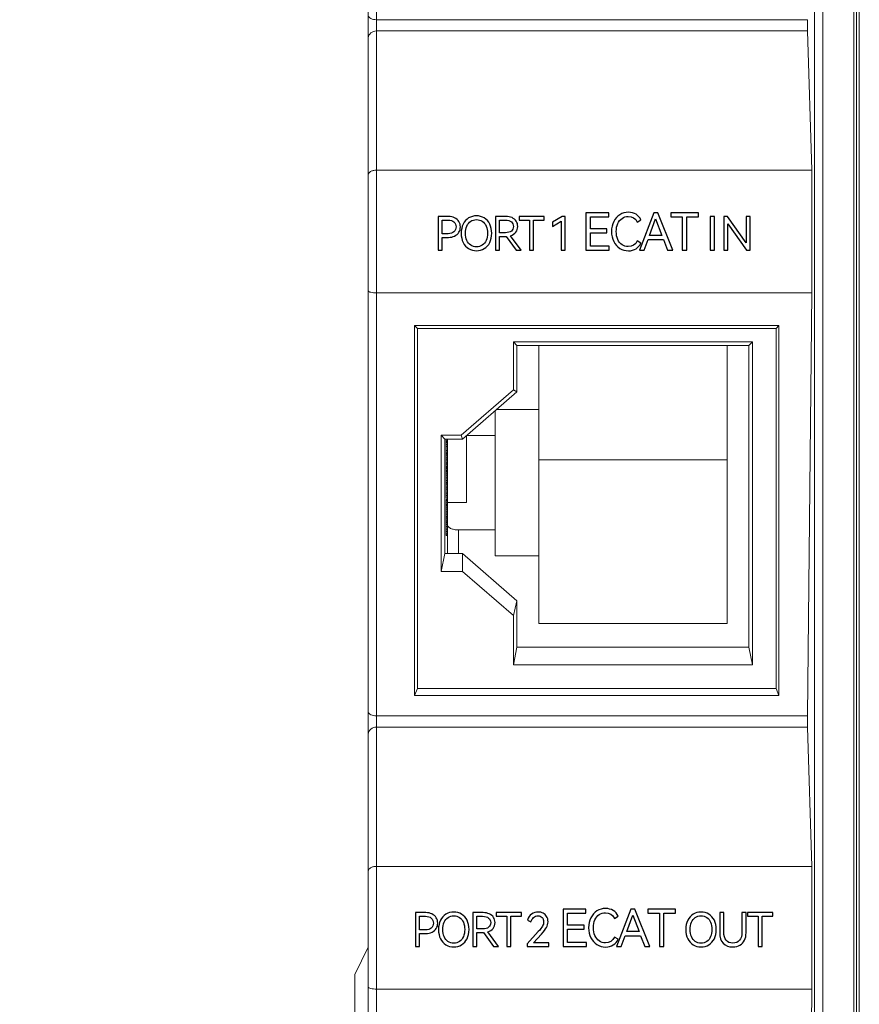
# Model space of a CAD drawing. Header units: millimetres. Extents: x 0 to 427, y 0 to 299.
# Tile 7 of 16: x 108 to 139, y 167 to 203. Entities that reach past the tile are written whole.
import ezdxf

# ---------------------------------------------------------------- set-up
doc = ezdxf.new("R2010")
doc.units = ezdxf.units.MM
doc.header["$LTSCALE"] = 23.1
doc.header["$MEASUREMENT"] = 0
doc.header["$PDSIZE"] = -5
doc.layers.get('0').update_dxf_attribs({"lineweight": 18})
doc.layers.add('layer 1', color=7, linetype='Continuous')
doc.styles.add('文字样式①', font='txt')
doc.dimstyles.new('标准样式（宋体）', dxfattribs={"dimtxt": 5, "dimasz": 3, "dimexe": 1.25, "dimexo": 0.625, "dimtad": 1, "dimtoh": 1, "dimdsep": 46, "dimtxsty": '文字样式①', "dimcen": 0, "dimdle": 6, "dimadec": 0, "dimazin": 0, "dimtfac": 1, "dimtofl": 0, "dimtmove": 0, "dimatfit": 3, "dimfxl": 1, "dimtolj": 1, "dimarcsym": 0})

# ---------------------------------------------------------------- blocks, each defined once
blk = doc.blocks.new('*D24')
at = {"color": 0, "lineweight": -2}
for p, q in [((120.241, 250.196), (101.251, 250.196)), ((102.501, 153.196), (102.501, 247.196)), ((120.241, 150.196), (101.251, 150.196))]:
    blk.add_line(p, q, dxfattribs=at)
at = {"color": 0}
for points in [[(103.001, 247.196), (102.001, 247.196), (102.501, 250.196)], [(102.001, 153.196), (103.001, 153.196), (102.501, 150.196)]]:
    blk.add_solid(points, dxfattribs=at)
at = {"layer": 'Defpoints', "color": 0}
for p in [(102.501, 250.196), (120.866, 250.196), (120.866, 150.196)]:
    blk.add_point(p, dxfattribs=at)
at = {"color": 0, "insert": (99.301, 202.034), "char_height": 5, "attachment_point": 5, "rotation": 90, "style": '文字样式①'}
blk.add_mtext('\\A1;100', dxfattribs=at)

msp = doc.modelspace()

# ---------------------------------------------------------------- linework, layer by layer
at = {"color": 7, "linetype": 'Continuous'}
for p, q in [((137.227, 250.196), (137.227, 150.196)), ((138.466, 150.196), (138.466, 250.196)), ((138.566, 250.196), (138.566, 150.196)), ((136.928, 150.496), (136.928, 249.896)), ((138.361, 249.896), (138.361, 150.496)), ((120.566, 150.496), (120.566, 233.646)), ((120.866, 223.116), (120.866, 150.196)), ((120.866, 202.593), (136.665, 202.593)), ((136.667, 202.183), (120.866, 202.183)), ((136.821, 197.079), (136.667, 202.183)), ((136.821, 197.079), (120.866, 197.079)), ((136.821, 197.079), (136.821, 192.579)), ((136.821, 192.579), (120.866, 192.579)), ((136.665, 177.076), (136.821, 192.579)), ((122.264, 177.829), (122.264, 191.383)), ((122.264, 191.383), (122.366, 191.269)), ((122.264, 191.383), (135.618, 191.383)), ((122.366, 191.269), (122.366, 178.079)), ((135.516, 191.269), (122.366, 191.269)), ((135.516, 191.269), (135.618, 191.383)), ((135.516, 178.079), (135.516, 191.269)), ((135.618, 191.383), (135.618, 177.829)), ((125.884, 190.792), (126.016, 190.653)), ((125.884, 189.023), (125.884, 190.792)), ((125.884, 190.792), (134.648, 190.792)), ((126.016, 190.653), (126.016, 188.956)), ((126.016, 190.653), (134.516, 190.653)), ((126.816, 180.463), (126.816, 190.653)), ((133.716, 190.653), (133.716, 180.463)), ((134.516, 190.653), (134.648, 190.792)), ((134.516, 179.595), (134.516, 190.653)), ((134.648, 190.792), (134.648, 178.945)), ((125.884, 189.023), (123.967, 187.362)), ((126.016, 188.956), (124.016, 187.224)), ((126.016, 188.956), (125.884, 189.023)), ((125.216, 182.94), (125.216, 188.263)), ((125.269, 188.309), (126.816, 188.309)), ((123.234, 187.362), (123.366, 187.224)), ((123.234, 182.374), (123.234, 187.362)), ((123.967, 187.362), (123.234, 187.362)), ((124.016, 187.224), (123.967, 187.362)), ((124.166, 184.893), (124.166, 187.354)), ((125.216, 187.357), (124.169, 187.357)), ((123.366, 187.224), (123.366, 183.025)), ((124.016, 187.224), (123.366, 187.224)), ((123.416, 187.224), (123.416, 185.053)), ((123.416, 187.158), (123.466, 187.158)), ((123.416, 187.117), (123.466, 187.117)), ((123.416, 187.094), (123.466, 187.094)), ((123.416, 187.018), (123.466, 187.018)), ((123.416, 186.949), (123.466, 186.949)), ((123.466, 183.025), (123.466, 187.224)), ((123.416, 186.803), (123.466, 186.803)), ((123.416, 186.717), (123.466, 186.717)), ((123.416, 186.68), (123.466, 186.68)), ((123.416, 186.632), (123.466, 186.632)), ((123.416, 186.54), (123.466, 186.54)), ((123.416, 186.465), (123.466, 186.465)), ((123.416, 186.356), (123.466, 186.356)), ((123.416, 186.298), (123.466, 186.298)), ((123.416, 186.22), (123.466, 186.22)), ((133.716, 186.463), (126.816, 186.463)), ((123.416, 186.179), (123.466, 186.179)), ((123.416, 186.156), (123.466, 186.156)), ((123.416, 186.128), (123.466, 186.128)), ((123.416, 186.071), (123.466, 186.071)), ((123.416, 186.031), (123.466, 186.031)), ((123.416, 185.968), (123.466, 185.968)), ((123.416, 185.899), (123.466, 185.899)), ((123.416, 185.801), (123.466, 185.801)), ((123.416, 185.706), (123.466, 185.706)), ((123.416, 185.628), (123.466, 185.628)), ((123.416, 185.582), (123.466, 185.582)), ((123.416, 185.564), (123.466, 185.564)), ((123.416, 185.459), (123.466, 185.459)), ((123.416, 185.391), (123.466, 185.391)), ((123.416, 185.244), (123.466, 185.244)), ((123.416, 185.158), (123.466, 185.158)), ((123.416, 185.053), (123.466, 185.053)), ((123.416, 185.007), (123.416, 183.687)), ((123.416, 185.007), (123.466, 185.007)), ((123.416, 185.002), (123.466, 185.002)), ((123.416, 184.991), (123.466, 184.991)), ((123.416, 184.963), (123.466, 184.963)), ((123.416, 184.887), (123.466, 184.887)), ((123.416, 184.83), (123.466, 184.83)), ((123.416, 184.79), (123.466, 184.79)), ((124.166, 184.893), (123.466, 184.893)), ((123.416, 184.727), (123.466, 184.727)), ((123.416, 184.658), (123.466, 184.658)), ((123.416, 184.56), (123.466, 184.56)), ((123.416, 184.465), (123.466, 184.465)), ((123.416, 184.387), (123.466, 184.387)), ((123.416, 184.34), (123.466, 184.34)), ((123.416, 184.322), (123.466, 184.322)), ((123.416, 184.251), (123.466, 184.251)), ((123.416, 184.194), (123.466, 184.194)), ((123.416, 184.154), (123.466, 184.154)), ((123.416, 184.092), (123.466, 184.092)), ((123.416, 184.023), (123.466, 184.023)), ((123.416, 183.925), (123.466, 183.925)), ((123.416, 183.83), (123.466, 183.83)), ((123.416, 183.752), (123.466, 183.752)), ((123.416, 183.705), (123.466, 183.705)), ((123.416, 183.687), (123.466, 183.687)), ((123.866, 183.893), (123.866, 183.025)), ((123.866, 183.893), (125.216, 183.893)), ((123.366, 183.025), (123.234, 182.374)), ((124.016, 183.025), (123.366, 183.025)), ((126.016, 181.293), (124.016, 183.025)), ((124.016, 182.374), (124.016, 183.025)), ((126.816, 182.94), (125.216, 182.94)), ((124.016, 182.374), (123.234, 182.374)), ((124.016, 182.374), (125.884, 180.756)), ((125.884, 180.756), (126.016, 181.293)), ((126.016, 181.293), (126.016, 179.595)), ((125.884, 178.945), (125.884, 180.756)), ((133.716, 180.463), (126.816, 180.463)), ((126.016, 179.595), (125.884, 178.945)), ((134.516, 179.595), (126.016, 179.595)), ((134.516, 179.595), (134.648, 178.945)), ((134.648, 178.945), (125.884, 178.945)), ((122.366, 178.079), (122.264, 177.829)), ((135.516, 178.079), (122.366, 178.079)), ((135.516, 178.079), (135.618, 177.829)), ((135.618, 177.829), (122.264, 177.829)), ((120.866, 177.076), (136.665, 177.076)), ((136.667, 176.666), (120.866, 176.666)), ((136.821, 171.562), (136.667, 176.666)), ((136.821, 171.562), (120.866, 171.562)), ((136.821, 171.562), (136.821, 167.062)), ((120.066, 167.596), (120.566, 168.596)), ((120.066, 167.596), (120.066, 157.796)), ((136.821, 167.062), (120.866, 167.062)), ((136.666, 151.696), (136.821, 167.062))]:
    msp.add_line(p, q, dxfattribs=at)
for centre in [(136.669, 202.443), (136.669, 176.926)]:
    msp.add_ellipse(centre, major_axis=(0, 0.3), ratio=0.017455, start_param=1.047198, end_param=2.617994, dxfattribs=at)
for points, knots in [([(120.566, 202.743), (120.566, 202.697), (120.644, 202.632), (120.754, 202.601), (120.828, 202.593), (120.866, 202.593)], [0, 0, 0, 0, 0.387198, 0.675669, 1, 1, 1, 1]), ([(120.866, 202.183), (120.791, 202.183), (120.641, 202.137), (120.566, 201.991), (120.566, 201.924)], [0, 0, 0, 0, 0.525319, 1, 1, 1, 1]), ([(120.866, 197.079), (120.825, 197.079), (120.748, 197.069), (120.633, 197.028), (120.566, 196.953), (120.566, 196.906)], [0, 0, 0, 0, 0.332144, 0.615543, 1, 1, 1, 1]), ([(120.566, 192.659), (120.566, 192.647), (120.597, 192.618), (120.697, 192.588), (120.794, 192.579), (120.866, 192.579)], [0, 0, 0, 0, 0.116633, 0.330946, 1, 1, 1, 1]), ([(123.866, 183.893), (123.815, 183.893), (123.718, 183.902), (123.605, 183.936), (123.535, 183.978), (123.496, 184.013), (123.472, 184.051), (123.466, 184.079), (123.466, 184.093)], [0, 0, 0, 0, 0.318404, 0.601553, 0.722112, 0.826855, 0.917716, 1, 1, 1, 1]), ([(120.566, 177.226), (120.566, 177.18), (120.644, 177.115), (120.754, 177.084), (120.828, 177.076), (120.866, 177.076)], [0, 0, 0, 0, 0.387198, 0.675669, 1, 1, 1, 1]), ([(120.866, 176.666), (120.791, 176.666), (120.641, 176.62), (120.566, 176.474), (120.566, 176.406)], [0, 0, 0, 0, 0.525319, 1, 1, 1, 1]), ([(120.566, 171.389), (120.566, 171.436), (120.633, 171.511), (120.748, 171.552), (120.825, 171.562), (120.866, 171.562)], [0, 0, 0, 0, 0.384375, 0.667985, 1, 1, 1, 1]), ([(120.566, 167.142), (120.566, 167.13), (120.597, 167.101), (120.697, 167.071), (120.794, 167.062), (120.866, 167.062)], [0, 0, 0, 0, 0.116633, 0.330946, 1, 1, 1, 1])]:
    msp.add_open_spline(points, degree=3, knots=knots, dxfattribs=at)
at = {"layer": 'layer 1'}
for points, knots in [([(123.505, 195.383), (123.589, 195.383), (123.664, 195.367), (123.73, 195.334), (123.73, 195.334), (123.796, 195.302), (123.847, 195.256), (123.885, 195.198), (123.885, 195.198), (123.922, 195.14), (123.941, 195.073), (123.941, 194.999), (123.941, 194.999), (123.941, 194.924), (123.922, 194.858), (123.886, 194.8), (123.886, 194.8), (123.849, 194.742), (123.797, 194.697), (123.731, 194.665), (123.731, 194.665), (123.665, 194.632), (123.59, 194.616), (123.505, 194.616), (123.505, 194.616), (123.505, 194.616), (123.275, 194.616), (123.275, 194.616), (123.275, 194.616), (123.275, 194.616), (123.275, 194.144), (123.275, 194.144), (123.275, 194.144), (123.275, 194.144), (123.124, 194.144), (123.124, 194.144), (123.124, 194.144), (123.124, 194.144), (123.124, 195.383), (123.124, 195.383), (123.124, 195.383), (123.124, 195.383), (123.505, 195.383), (123.505, 195.383)], [0, 0, 0, 0, 0.090909, 0.090909, 0.090909, 0.090909, 0.181818, 0.181818, 0.181818, 0.181818, 0.272727, 0.272727, 0.272727, 0.272727, 0.363636, 0.363636, 0.363636, 0.363636, 0.454545, 0.454545, 0.454545, 0.454545, 0.545455, 0.545455, 0.545455, 0.545455, 0.636364, 0.636364, 0.636364, 0.636364, 0.727273, 0.727273, 0.727273, 0.727273, 0.818182, 0.818182, 0.818182, 0.818182, 0.909091, 0.909091, 0.909091, 0.909091, 1, 1, 1, 1]), ([(123.487, 194.748), (123.582, 194.748), (123.654, 194.772), (123.705, 194.819), (123.705, 194.819), (123.756, 194.865), (123.781, 194.926), (123.781, 194.999), (123.781, 194.999), (123.781, 195.072), (123.756, 195.133), (123.705, 195.18), (123.705, 195.18), (123.654, 195.228), (123.582, 195.251), (123.487, 195.251), (123.487, 195.251), (123.487, 195.251), (123.275, 195.251), (123.275, 195.251), (123.275, 195.251), (123.275, 195.251), (123.275, 194.748), (123.275, 194.748), (123.275, 194.748), (123.275, 194.748), (123.487, 194.748), (123.487, 194.748)], [0, 0, 0, 0, 0.142857, 0.142857, 0.142857, 0.142857, 0.285714, 0.285714, 0.285714, 0.285714, 0.428571, 0.428571, 0.428571, 0.428571, 0.571429, 0.571429, 0.571429, 0.571429, 0.714286, 0.714286, 0.714286, 0.714286, 0.857143, 0.857143, 0.857143, 0.857143, 1, 1, 1, 1]), ([(123.971, 194.765), (123.971, 194.893), (123.995, 195.005), (124.043, 195.102), (124.043, 195.102), (124.092, 195.199), (124.159, 195.274), (124.244, 195.326), (124.244, 195.326), (124.329, 195.378), (124.425, 195.404), (124.531, 195.404), (124.531, 195.404), (124.637, 195.404), (124.733, 195.377), (124.818, 195.325), (124.818, 195.325), (124.903, 195.272), (124.97, 195.198), (125.019, 195.101), (125.019, 195.101), (125.067, 195.005), (125.091, 194.893), (125.091, 194.765), (125.091, 194.765), (125.091, 194.637), (125.067, 194.524), (125.018, 194.427), (125.018, 194.427), (124.969, 194.331), (124.902, 194.256), (124.817, 194.204), (124.817, 194.204), (124.732, 194.151), (124.637, 194.125), (124.531, 194.125), (124.531, 194.125), (124.425, 194.125), (124.329, 194.151), (124.244, 194.203), (124.244, 194.203), (124.159, 194.255), (124.092, 194.33), (124.043, 194.427), (124.043, 194.427), (123.995, 194.524), (123.971, 194.637), (123.971, 194.765)], [0, 0, 0, 0, 0.083333, 0.083333, 0.083333, 0.083333, 0.166667, 0.166667, 0.166667, 0.166667, 0.25, 0.25, 0.25, 0.25, 0.333333, 0.333333, 0.333333, 0.333333, 0.416667, 0.416667, 0.416667, 0.416667, 0.5, 0.5, 0.5, 0.5, 0.583333, 0.583333, 0.583333, 0.583333, 0.666667, 0.666667, 0.666667, 0.666667, 0.75, 0.75, 0.75, 0.75, 0.833333, 0.833333, 0.833333, 0.833333, 0.916667, 0.916667, 0.916667, 0.916667, 1, 1, 1, 1]), ([(124.13, 194.765), (124.13, 194.667), (124.146, 194.58), (124.178, 194.505), (124.178, 194.505), (124.21, 194.429), (124.257, 194.37), (124.318, 194.328), (124.318, 194.328), (124.379, 194.285), (124.45, 194.264), (124.531, 194.264), (124.531, 194.264), (124.612, 194.264), (124.683, 194.285), (124.744, 194.328), (124.744, 194.328), (124.804, 194.37), (124.85, 194.429), (124.883, 194.505), (124.883, 194.505), (124.916, 194.58), (124.932, 194.667), (124.932, 194.765), (124.932, 194.765), (124.932, 194.865), (124.916, 194.952), (124.883, 195.028), (124.883, 195.028), (124.85, 195.103), (124.804, 195.162), (124.744, 195.204), (124.744, 195.204), (124.683, 195.246), (124.612, 195.267), (124.531, 195.267), (124.531, 195.267), (124.45, 195.267), (124.379, 195.246), (124.318, 195.204), (124.318, 195.204), (124.258, 195.162), (124.212, 195.103), (124.179, 195.028), (124.179, 195.028), (124.146, 194.952), (124.13, 194.865), (124.13, 194.765)], [0, 0, 0, 0, 0.083333, 0.083333, 0.083333, 0.083333, 0.166667, 0.166667, 0.166667, 0.166667, 0.25, 0.25, 0.25, 0.25, 0.333333, 0.333333, 0.333333, 0.333333, 0.416667, 0.416667, 0.416667, 0.416667, 0.5, 0.5, 0.5, 0.5, 0.583333, 0.583333, 0.583333, 0.583333, 0.666667, 0.666667, 0.666667, 0.666667, 0.75, 0.75, 0.75, 0.75, 0.833333, 0.833333, 0.833333, 0.833333, 0.916667, 0.916667, 0.916667, 0.916667, 1, 1, 1, 1]), ([(126.168, 194.144), (126.168, 194.144), (125.983, 194.144), (125.983, 194.144), (125.983, 194.144), (125.983, 194.144), (125.624, 194.652), (125.624, 194.652), (125.624, 194.652), (125.624, 194.652), (125.609, 194.652), (125.609, 194.652), (125.609, 194.652), (125.609, 194.652), (125.379, 194.652), (125.379, 194.652), (125.379, 194.652), (125.379, 194.652), (125.379, 194.144), (125.379, 194.144), (125.379, 194.144), (125.379, 194.144), (125.228, 194.144), (125.228, 194.144), (125.228, 194.144), (125.228, 194.144), (125.228, 195.383), (125.228, 195.383), (125.228, 195.383), (125.228, 195.383), (125.609, 195.383), (125.609, 195.383), (125.609, 195.383), (125.694, 195.383), (125.769, 195.368), (125.835, 195.338), (125.835, 195.338), (125.901, 195.307), (125.953, 195.264), (125.989, 195.208), (125.989, 195.208), (126.026, 195.152), (126.044, 195.088), (126.044, 195.016), (126.044, 195.016), (126.044, 194.935), (126.021, 194.864), (125.975, 194.805), (125.975, 194.805), (125.929, 194.746), (125.865, 194.703), (125.784, 194.677), (125.784, 194.677), (125.784, 194.677), (126.168, 194.144), (126.168, 194.144)], [0, 0, 0, 0, 0.071429, 0.071429, 0.071429, 0.071429, 0.142857, 0.142857, 0.142857, 0.142857, 0.214286, 0.214286, 0.214286, 0.214286, 0.285714, 0.285714, 0.285714, 0.285714, 0.357143, 0.357143, 0.357143, 0.357143, 0.428571, 0.428571, 0.428571, 0.428571, 0.5, 0.5, 0.5, 0.5, 0.571429, 0.571429, 0.571429, 0.571429, 0.642857, 0.642857, 0.642857, 0.642857, 0.714286, 0.714286, 0.714286, 0.714286, 0.785714, 0.785714, 0.785714, 0.785714, 0.857143, 0.857143, 0.857143, 0.857143, 0.928571, 0.928571, 0.928571, 0.928571, 1, 1, 1, 1]), ([(125.379, 195.251), (125.379, 195.251), (125.379, 194.784), (125.379, 194.784), (125.379, 194.784), (125.379, 194.784), (125.591, 194.784), (125.591, 194.784), (125.591, 194.784), (125.686, 194.784), (125.76, 194.805), (125.81, 194.847), (125.81, 194.847), (125.86, 194.89), (125.885, 194.946), (125.885, 195.016), (125.885, 195.016), (125.885, 195.086), (125.86, 195.143), (125.81, 195.186), (125.81, 195.186), (125.76, 195.23), (125.686, 195.251), (125.591, 195.251), (125.591, 195.251), (125.591, 195.251), (125.379, 195.251), (125.379, 195.251)], [0, 0, 0, 0, 0.142857, 0.142857, 0.142857, 0.142857, 0.285714, 0.285714, 0.285714, 0.285714, 0.428571, 0.428571, 0.428571, 0.428571, 0.571429, 0.571429, 0.571429, 0.571429, 0.714286, 0.714286, 0.714286, 0.714286, 0.857143, 0.857143, 0.857143, 0.857143, 1, 1, 1, 1]), ([(126.091, 195.383), (126.091, 195.383), (127.012, 195.383), (127.012, 195.383), (127.012, 195.383), (127.012, 195.383), (127.012, 195.25), (127.012, 195.25), (127.012, 195.25), (127.012, 195.25), (126.626, 195.25), (126.626, 195.25), (126.626, 195.25), (126.626, 195.25), (126.626, 194.144), (126.626, 194.144), (126.626, 194.144), (126.626, 194.144), (126.476, 194.144), (126.476, 194.144), (126.476, 194.144), (126.476, 194.144), (126.476, 195.25), (126.476, 195.25), (126.476, 195.25), (126.476, 195.25), (126.091, 195.25), (126.091, 195.25), (126.091, 195.25), (126.091, 195.25), (126.091, 195.383), (126.091, 195.383)], [0, 0, 0, 0, 0.125, 0.125, 0.125, 0.125, 0.25, 0.25, 0.25, 0.25, 0.375, 0.375, 0.375, 0.375, 0.5, 0.5, 0.5, 0.5, 0.625, 0.625, 0.625, 0.625, 0.75, 0.75, 0.75, 0.75, 0.875, 0.875, 0.875, 0.875, 1, 1, 1, 1]), ([(127.312, 195.019), (127.312, 195.019), (127.312, 195.175), (127.312, 195.175), (127.312, 195.175), (127.312, 195.175), (127.673, 195.385), (127.673, 195.385), (127.673, 195.385), (127.673, 195.385), (127.788, 195.385), (127.788, 195.385), (127.788, 195.385), (127.788, 195.385), (127.788, 194.144), (127.788, 194.144), (127.788, 194.144), (127.788, 194.144), (127.636, 194.144), (127.636, 194.144), (127.636, 194.144), (127.636, 194.144), (127.636, 195.204), (127.636, 195.204), (127.636, 195.204), (127.636, 195.204), (127.312, 195.019), (127.312, 195.019)], [0, 0, 0, 0, 0.142857, 0.142857, 0.142857, 0.142857, 0.285714, 0.285714, 0.285714, 0.285714, 0.428571, 0.428571, 0.428571, 0.428571, 0.571429, 0.571429, 0.571429, 0.571429, 0.714286, 0.714286, 0.714286, 0.714286, 0.857143, 0.857143, 0.857143, 0.857143, 1, 1, 1, 1]), ([(129.31, 194.778), (129.31, 194.778), (128.708, 194.778), (128.708, 194.778), (128.708, 194.778), (128.708, 194.778), (128.708, 194.292), (128.708, 194.292), (128.708, 194.292), (128.708, 194.292), (129.401, 194.292), (129.401, 194.292), (129.401, 194.292), (129.401, 194.292), (129.401, 194.144), (129.401, 194.144), (129.401, 194.144), (129.401, 194.144), (128.541, 194.144), (128.541, 194.144), (128.541, 194.144), (128.541, 194.144), (128.541, 195.514), (128.541, 195.514), (128.541, 195.514), (128.541, 195.514), (129.381, 195.514), (129.381, 195.514), (129.381, 195.514), (129.381, 195.514), (129.381, 195.367), (129.381, 195.367), (129.381, 195.367), (129.381, 195.367), (128.708, 195.367), (128.708, 195.367), (128.708, 195.367), (128.708, 195.367), (128.708, 194.925), (128.708, 194.925), (128.708, 194.925), (128.708, 194.925), (129.31, 194.925), (129.31, 194.925), (129.31, 194.925), (129.31, 194.925), (129.31, 194.778), (129.31, 194.778)], [0, 0, 0, 0, 0.083333, 0.083333, 0.083333, 0.083333, 0.166667, 0.166667, 0.166667, 0.166667, 0.25, 0.25, 0.25, 0.25, 0.333333, 0.333333, 0.333333, 0.333333, 0.416667, 0.416667, 0.416667, 0.416667, 0.5, 0.5, 0.5, 0.5, 0.583333, 0.583333, 0.583333, 0.583333, 0.666667, 0.666667, 0.666667, 0.666667, 0.75, 0.75, 0.75, 0.75, 0.833333, 0.833333, 0.833333, 0.833333, 0.916667, 0.916667, 0.916667, 0.916667, 1, 1, 1, 1]), ([(130.098, 194.277), (130.248, 194.277), (130.358, 194.346), (130.427, 194.484), (130.427, 194.484), (130.427, 194.484), (130.562, 194.406), (130.562, 194.406), (130.562, 194.406), (130.523, 194.317), (130.464, 194.248), (130.383, 194.198), (130.383, 194.198), (130.301, 194.148), (130.208, 194.123), (130.102, 194.123), (130.102, 194.123), (129.986, 194.123), (129.881, 194.153), (129.786, 194.213), (129.786, 194.213), (129.691, 194.273), (129.617, 194.356), (129.562, 194.464), (129.562, 194.464), (129.507, 194.571), (129.479, 194.693), (129.479, 194.83), (129.479, 194.83), (129.479, 194.967), (129.507, 195.089), (129.562, 195.196), (129.562, 195.196), (129.617, 195.304), (129.691, 195.387), (129.786, 195.446), (129.786, 195.446), (129.881, 195.505), (129.986, 195.535), (130.102, 195.535), (130.102, 195.535), (130.208, 195.535), (130.301, 195.51), (130.383, 195.46), (130.383, 195.46), (130.464, 195.41), (130.523, 195.341), (130.562, 195.253), (130.562, 195.253), (130.562, 195.253), (130.427, 195.174), (130.427, 195.174), (130.427, 195.174), (130.358, 195.312), (130.248, 195.382), (130.098, 195.382), (130.098, 195.382), (130.011, 195.382), (129.934, 195.359), (129.866, 195.312), (129.866, 195.312), (129.799, 195.266), (129.747, 195.201), (129.71, 195.118), (129.71, 195.118), (129.674, 195.034), (129.655, 194.938), (129.655, 194.83), (129.655, 194.83), (129.655, 194.722), (129.674, 194.625), (129.71, 194.541), (129.71, 194.541), (129.747, 194.457), (129.799, 194.392), (129.866, 194.346), (129.866, 194.346), (129.934, 194.3), (130.011, 194.277), (130.098, 194.277)], [0, 0, 0, 0, 0.05, 0.05, 0.05, 0.05, 0.1, 0.1, 0.1, 0.1, 0.15, 0.15, 0.15, 0.15, 0.2, 0.2, 0.2, 0.2, 0.25, 0.25, 0.25, 0.25, 0.3, 0.3, 0.3, 0.3, 0.35, 0.35, 0.35, 0.35, 0.4, 0.4, 0.4, 0.4, 0.45, 0.45, 0.45, 0.45, 0.5, 0.5, 0.5, 0.5, 0.55, 0.55, 0.55, 0.55, 0.6, 0.6, 0.6, 0.6, 0.65, 0.65, 0.65, 0.65, 0.7, 0.7, 0.7, 0.7, 0.75, 0.75, 0.75, 0.75, 0.8, 0.8, 0.8, 0.8, 0.85, 0.85, 0.85, 0.85, 0.9, 0.9, 0.9, 0.9, 0.95, 0.95, 0.95, 0.95, 1, 1, 1, 1]), ([(131.175, 195.512), (131.175, 195.512), (131.724, 194.144), (131.724, 194.144), (131.724, 194.144), (131.724, 194.144), (131.539, 194.144), (131.539, 194.144), (131.539, 194.144), (131.539, 194.144), (131.388, 194.536), (131.388, 194.536), (131.388, 194.536), (131.388, 194.536), (130.821, 194.536), (130.821, 194.536), (130.821, 194.536), (130.821, 194.536), (130.677, 194.144), (130.677, 194.144), (130.677, 194.144), (130.677, 194.144), (130.509, 194.144), (130.509, 194.144), (130.509, 194.144), (130.509, 194.144), (131.035, 195.512), (131.035, 195.512), (131.035, 195.512), (131.035, 195.512), (131.175, 195.512), (131.175, 195.512)], [0, 0, 0, 0, 0.125, 0.125, 0.125, 0.125, 0.25, 0.25, 0.25, 0.25, 0.375, 0.375, 0.375, 0.375, 0.5, 0.5, 0.5, 0.5, 0.625, 0.625, 0.625, 0.625, 0.75, 0.75, 0.75, 0.75, 0.875, 0.875, 0.875, 0.875, 1, 1, 1, 1]), ([(131.33, 194.686), (131.33, 194.686), (131.098, 195.29), (131.098, 195.29), (131.098, 195.29), (131.098, 195.29), (130.877, 194.686), (130.877, 194.686), (130.877, 194.686), (130.877, 194.686), (131.33, 194.686), (131.33, 194.686)], [0, 0, 0, 0, 0.333333, 0.333333, 0.333333, 0.333333, 0.666667, 0.666667, 0.666667, 0.666667, 1, 1, 1, 1]), ([(131.653, 195.512), (131.653, 195.512), (132.67, 195.512), (132.67, 195.512), (132.67, 195.512), (132.67, 195.512), (132.67, 195.365), (132.67, 195.365), (132.67, 195.365), (132.67, 195.365), (132.244, 195.365), (132.244, 195.365), (132.244, 195.365), (132.244, 195.365), (132.244, 194.144), (132.244, 194.144), (132.244, 194.144), (132.244, 194.144), (132.077, 194.144), (132.077, 194.144), (132.077, 194.144), (132.077, 194.144), (132.077, 195.365), (132.077, 195.365), (132.077, 195.365), (132.077, 195.365), (131.653, 195.365), (131.653, 195.365), (131.653, 195.365), (131.653, 195.365), (131.653, 195.512), (131.653, 195.512)], [0, 0, 0, 0, 0.125, 0.125, 0.125, 0.125, 0.25, 0.25, 0.25, 0.25, 0.375, 0.375, 0.375, 0.375, 0.5, 0.5, 0.5, 0.5, 0.625, 0.625, 0.625, 0.625, 0.75, 0.75, 0.75, 0.75, 0.875, 0.875, 0.875, 0.875, 1, 1, 1, 1]), ([(133.254, 194.144), (133.254, 194.144), (133.103, 194.144), (133.103, 194.144), (133.103, 194.144), (133.103, 194.144), (133.103, 195.383), (133.103, 195.383), (133.103, 195.383), (133.103, 195.383), (133.254, 195.383), (133.254, 195.383), (133.254, 195.383), (133.254, 195.383), (133.254, 194.144), (133.254, 194.144)], [0, 0, 0, 0, 0.25, 0.25, 0.25, 0.25, 0.5, 0.5, 0.5, 0.5, 0.75, 0.75, 0.75, 0.75, 1, 1, 1, 1]), ([(133.731, 195.383), (133.731, 195.383), (134.42, 194.413), (134.42, 194.413), (134.42, 194.413), (134.42, 194.413), (134.42, 195.383), (134.42, 195.383), (134.42, 195.383), (134.42, 195.383), (134.563, 195.383), (134.563, 195.383), (134.563, 195.383), (134.563, 195.383), (134.563, 194.144), (134.563, 194.144), (134.563, 194.144), (134.563, 194.144), (134.436, 194.144), (134.436, 194.144), (134.436, 194.144), (134.436, 194.144), (133.747, 195.116), (133.747, 195.116), (133.747, 195.116), (133.747, 195.116), (133.747, 194.144), (133.747, 194.144), (133.747, 194.144), (133.747, 194.144), (133.604, 194.144), (133.604, 194.144), (133.604, 194.144), (133.604, 194.144), (133.604, 195.383), (133.604, 195.383), (133.604, 195.383), (133.604, 195.383), (133.731, 195.383), (133.731, 195.383)], [0, 0, 0, 0, 0.1, 0.1, 0.1, 0.1, 0.2, 0.2, 0.2, 0.2, 0.3, 0.3, 0.3, 0.3, 0.4, 0.4, 0.4, 0.4, 0.5, 0.5, 0.5, 0.5, 0.6, 0.6, 0.6, 0.6, 0.7, 0.7, 0.7, 0.7, 0.8, 0.8, 0.8, 0.8, 0.9, 0.9, 0.9, 0.9, 1, 1, 1, 1]), ([(128.473, 169.26), (128.473, 169.26), (127.871, 169.26), (127.871, 169.26), (127.871, 169.26), (127.871, 169.26), (127.871, 168.774), (127.871, 168.774), (127.871, 168.774), (127.871, 168.774), (128.565, 168.774), (128.565, 168.774), (128.565, 168.774), (128.565, 168.774), (128.565, 168.627), (128.565, 168.627), (128.565, 168.627), (128.565, 168.627), (127.705, 168.627), (127.705, 168.627), (127.705, 168.627), (127.705, 168.627), (127.705, 169.997), (127.705, 169.997), (127.705, 169.997), (127.705, 169.997), (128.544, 169.997), (128.544, 169.997), (128.544, 169.997), (128.544, 169.997), (128.544, 169.849), (128.544, 169.849), (128.544, 169.849), (128.544, 169.849), (127.871, 169.849), (127.871, 169.849), (127.871, 169.849), (127.871, 169.849), (127.871, 169.408), (127.871, 169.408), (127.871, 169.408), (127.871, 169.408), (128.473, 169.408), (128.473, 169.408), (128.473, 169.408), (128.473, 169.408), (128.473, 169.26), (128.473, 169.26)], [0, 0, 0, 0, 0.083333, 0.083333, 0.083333, 0.083333, 0.166667, 0.166667, 0.166667, 0.166667, 0.25, 0.25, 0.25, 0.25, 0.333333, 0.333333, 0.333333, 0.333333, 0.416667, 0.416667, 0.416667, 0.416667, 0.5, 0.5, 0.5, 0.5, 0.583333, 0.583333, 0.583333, 0.583333, 0.666667, 0.666667, 0.666667, 0.666667, 0.75, 0.75, 0.75, 0.75, 0.833333, 0.833333, 0.833333, 0.833333, 0.916667, 0.916667, 0.916667, 0.916667, 1, 1, 1, 1]), ([(129.26, 168.759), (129.41, 168.759), (129.519, 168.829), (129.589, 168.967), (129.589, 168.967), (129.589, 168.967), (129.724, 168.888), (129.724, 168.888), (129.724, 168.888), (129.685, 168.8), (129.625, 168.731), (129.544, 168.681), (129.544, 168.681), (129.463, 168.631), (129.37, 168.606), (129.264, 168.606), (129.264, 168.606), (129.148, 168.606), (129.043, 168.636), (128.948, 168.696), (128.948, 168.696), (128.853, 168.756), (128.778, 168.839), (128.724, 168.946), (128.724, 168.946), (128.669, 169.054), (128.641, 169.176), (128.641, 169.313), (128.641, 169.313), (128.641, 169.45), (128.669, 169.572), (128.724, 169.679), (128.724, 169.679), (128.778, 169.786), (128.853, 169.87), (128.948, 169.929), (128.948, 169.929), (129.043, 169.988), (129.148, 170.018), (129.264, 170.018), (129.264, 170.018), (129.37, 170.018), (129.463, 169.993), (129.544, 169.943), (129.544, 169.943), (129.625, 169.893), (129.685, 169.824), (129.724, 169.735), (129.724, 169.735), (129.724, 169.735), (129.589, 169.657), (129.589, 169.657), (129.589, 169.657), (129.519, 169.795), (129.41, 169.864), (129.26, 169.864), (129.26, 169.864), (129.173, 169.864), (129.096, 169.841), (129.028, 169.795), (129.028, 169.795), (128.961, 169.749), (128.909, 169.684), (128.872, 169.601), (128.872, 169.601), (128.835, 169.517), (128.817, 169.421), (128.817, 169.313), (128.817, 169.313), (128.817, 169.204), (128.835, 169.108), (128.872, 169.024), (128.872, 169.024), (128.909, 168.94), (128.961, 168.875), (129.028, 168.829), (129.028, 168.829), (129.096, 168.782), (129.173, 168.759), (129.26, 168.759)], [0, 0, 0, 0, 0.05, 0.05, 0.05, 0.05, 0.1, 0.1, 0.1, 0.1, 0.15, 0.15, 0.15, 0.15, 0.2, 0.2, 0.2, 0.2, 0.25, 0.25, 0.25, 0.25, 0.3, 0.3, 0.3, 0.3, 0.35, 0.35, 0.35, 0.35, 0.4, 0.4, 0.4, 0.4, 0.45, 0.45, 0.45, 0.45, 0.5, 0.5, 0.5, 0.5, 0.55, 0.55, 0.55, 0.55, 0.6, 0.6, 0.6, 0.6, 0.65, 0.65, 0.65, 0.65, 0.7, 0.7, 0.7, 0.7, 0.75, 0.75, 0.75, 0.75, 0.8, 0.8, 0.8, 0.8, 0.85, 0.85, 0.85, 0.85, 0.9, 0.9, 0.9, 0.9, 0.95, 0.95, 0.95, 0.95, 1, 1, 1, 1]), ([(130.335, 169.995), (130.335, 169.995), (130.885, 168.627), (130.885, 168.627), (130.885, 168.627), (130.885, 168.627), (130.7, 168.627), (130.7, 168.627), (130.7, 168.627), (130.7, 168.627), (130.548, 169.019), (130.548, 169.019), (130.548, 169.019), (130.548, 169.019), (129.982, 169.019), (129.982, 169.019), (129.982, 169.019), (129.982, 169.019), (129.838, 168.627), (129.838, 168.627), (129.838, 168.627), (129.838, 168.627), (129.669, 168.627), (129.669, 168.627), (129.669, 168.627), (129.669, 168.627), (130.195, 169.995), (130.195, 169.995), (130.195, 169.995), (130.195, 169.995), (130.335, 169.995), (130.335, 169.995)], [0, 0, 0, 0, 0.125, 0.125, 0.125, 0.125, 0.25, 0.25, 0.25, 0.25, 0.375, 0.375, 0.375, 0.375, 0.5, 0.5, 0.5, 0.5, 0.625, 0.625, 0.625, 0.625, 0.75, 0.75, 0.75, 0.75, 0.875, 0.875, 0.875, 0.875, 1, 1, 1, 1]), ([(130.812, 169.995), (130.812, 169.995), (131.829, 169.995), (131.829, 169.995), (131.829, 169.995), (131.829, 169.995), (131.829, 169.848), (131.829, 169.848), (131.829, 169.848), (131.829, 169.848), (131.403, 169.848), (131.403, 169.848), (131.403, 169.848), (131.403, 169.848), (131.403, 168.627), (131.403, 168.627), (131.403, 168.627), (131.403, 168.627), (131.236, 168.627), (131.236, 168.627), (131.236, 168.627), (131.236, 168.627), (131.236, 169.848), (131.236, 169.848), (131.236, 169.848), (131.236, 169.848), (130.812, 169.848), (130.812, 169.848), (130.812, 169.848), (130.812, 169.848), (130.812, 169.995), (130.812, 169.995)], [0, 0, 0, 0, 0.125, 0.125, 0.125, 0.125, 0.25, 0.25, 0.25, 0.25, 0.375, 0.375, 0.375, 0.375, 0.5, 0.5, 0.5, 0.5, 0.625, 0.625, 0.625, 0.625, 0.75, 0.75, 0.75, 0.75, 0.875, 0.875, 0.875, 0.875, 1, 1, 1, 1]), ([(122.675, 169.866), (122.758, 169.866), (122.833, 169.85), (122.899, 169.817), (122.899, 169.817), (122.965, 169.784), (123.017, 169.739), (123.054, 169.681), (123.054, 169.681), (123.091, 169.623), (123.11, 169.556), (123.11, 169.482), (123.11, 169.482), (123.11, 169.407), (123.092, 169.341), (123.055, 169.283), (123.055, 169.283), (123.018, 169.225), (122.967, 169.18), (122.901, 169.147), (122.901, 169.147), (122.835, 169.115), (122.76, 169.099), (122.675, 169.099), (122.675, 169.099), (122.675, 169.099), (122.445, 169.099), (122.445, 169.099), (122.445, 169.099), (122.445, 169.099), (122.445, 168.627), (122.445, 168.627), (122.445, 168.627), (122.445, 168.627), (122.294, 168.627), (122.294, 168.627), (122.294, 168.627), (122.294, 168.627), (122.294, 169.866), (122.294, 169.866), (122.294, 169.866), (122.294, 169.866), (122.675, 169.866), (122.675, 169.866)], [0, 0, 0, 0, 0.090909, 0.090909, 0.090909, 0.090909, 0.181818, 0.181818, 0.181818, 0.181818, 0.272727, 0.272727, 0.272727, 0.272727, 0.363636, 0.363636, 0.363636, 0.363636, 0.454545, 0.454545, 0.454545, 0.454545, 0.545455, 0.545455, 0.545455, 0.545455, 0.636364, 0.636364, 0.636364, 0.636364, 0.727273, 0.727273, 0.727273, 0.727273, 0.818182, 0.818182, 0.818182, 0.818182, 0.909091, 0.909091, 0.909091, 0.909091, 1, 1, 1, 1]), ([(122.656, 169.231), (122.751, 169.231), (122.824, 169.255), (122.875, 169.301), (122.875, 169.301), (122.925, 169.348), (122.951, 169.408), (122.951, 169.482), (122.951, 169.482), (122.951, 169.555), (122.925, 169.616), (122.875, 169.663), (122.875, 169.663), (122.824, 169.71), (122.751, 169.734), (122.656, 169.734), (122.656, 169.734), (122.656, 169.734), (122.445, 169.734), (122.445, 169.734), (122.445, 169.734), (122.445, 169.734), (122.445, 169.231), (122.445, 169.231), (122.445, 169.231), (122.445, 169.231), (122.656, 169.231), (122.656, 169.231)], [0, 0, 0, 0, 0.142857, 0.142857, 0.142857, 0.142857, 0.285714, 0.285714, 0.285714, 0.285714, 0.428571, 0.428571, 0.428571, 0.428571, 0.571429, 0.571429, 0.571429, 0.571429, 0.714286, 0.714286, 0.714286, 0.714286, 0.857143, 0.857143, 0.857143, 0.857143, 1, 1, 1, 1]), ([(123.139, 169.248), (123.139, 169.376), (123.163, 169.488), (123.211, 169.585), (123.211, 169.585), (123.26, 169.682), (123.327, 169.757), (123.412, 169.809), (123.412, 169.809), (123.497, 169.861), (123.593, 169.886), (123.699, 169.886), (123.699, 169.886), (123.805, 169.886), (123.901, 169.86), (123.986, 169.808), (123.986, 169.808), (124.071, 169.755), (124.138, 169.681), (124.187, 169.584), (124.187, 169.584), (124.235, 169.488), (124.26, 169.376), (124.26, 169.248), (124.26, 169.248), (124.26, 169.119), (124.235, 169.007), (124.186, 168.91), (124.186, 168.91), (124.137, 168.814), (124.07, 168.739), (123.985, 168.687), (123.985, 168.687), (123.901, 168.634), (123.805, 168.608), (123.699, 168.608), (123.699, 168.608), (123.593, 168.608), (123.497, 168.634), (123.412, 168.686), (123.412, 168.686), (123.327, 168.738), (123.26, 168.812), (123.211, 168.909), (123.211, 168.909), (123.163, 169.007), (123.139, 169.119), (123.139, 169.248)], [0, 0, 0, 0, 0.083333, 0.083333, 0.083333, 0.083333, 0.166667, 0.166667, 0.166667, 0.166667, 0.25, 0.25, 0.25, 0.25, 0.333333, 0.333333, 0.333333, 0.333333, 0.416667, 0.416667, 0.416667, 0.416667, 0.5, 0.5, 0.5, 0.5, 0.583333, 0.583333, 0.583333, 0.583333, 0.666667, 0.666667, 0.666667, 0.666667, 0.75, 0.75, 0.75, 0.75, 0.833333, 0.833333, 0.833333, 0.833333, 0.916667, 0.916667, 0.916667, 0.916667, 1, 1, 1, 1]), ([(123.298, 169.248), (123.298, 169.15), (123.314, 169.063), (123.346, 168.987), (123.346, 168.987), (123.378, 168.912), (123.425, 168.853), (123.486, 168.81), (123.486, 168.81), (123.547, 168.768), (123.618, 168.747), (123.699, 168.747), (123.699, 168.747), (123.78, 168.747), (123.851, 168.768), (123.912, 168.81), (123.912, 168.81), (123.972, 168.853), (124.019, 168.912), (124.051, 168.987), (124.051, 168.987), (124.084, 169.063), (124.1, 169.15), (124.1, 169.248), (124.1, 169.248), (124.1, 169.347), (124.084, 169.435), (124.051, 169.511), (124.051, 169.511), (124.019, 169.586), (123.972, 169.645), (123.912, 169.687), (123.912, 169.687), (123.851, 169.728), (123.78, 169.749), (123.699, 169.749), (123.699, 169.749), (123.618, 169.749), (123.547, 169.728), (123.487, 169.687), (123.487, 169.687), (123.426, 169.645), (123.38, 169.586), (123.347, 169.511), (123.347, 169.511), (123.314, 169.435), (123.298, 169.347), (123.298, 169.248)], [0, 0, 0, 0, 0.083333, 0.083333, 0.083333, 0.083333, 0.166667, 0.166667, 0.166667, 0.166667, 0.25, 0.25, 0.25, 0.25, 0.333333, 0.333333, 0.333333, 0.333333, 0.416667, 0.416667, 0.416667, 0.416667, 0.5, 0.5, 0.5, 0.5, 0.583333, 0.583333, 0.583333, 0.583333, 0.666667, 0.666667, 0.666667, 0.666667, 0.75, 0.75, 0.75, 0.75, 0.833333, 0.833333, 0.833333, 0.833333, 0.916667, 0.916667, 0.916667, 0.916667, 1, 1, 1, 1]), ([(125.335, 168.627), (125.335, 168.627), (125.15, 168.627), (125.15, 168.627), (125.15, 168.627), (125.15, 168.627), (124.791, 169.135), (124.791, 169.135), (124.791, 169.135), (124.791, 169.135), (124.776, 169.135), (124.776, 169.135), (124.776, 169.135), (124.776, 169.135), (124.546, 169.135), (124.546, 169.135), (124.546, 169.135), (124.546, 169.135), (124.546, 168.627), (124.546, 168.627), (124.546, 168.627), (124.546, 168.627), (124.395, 168.627), (124.395, 168.627), (124.395, 168.627), (124.395, 168.627), (124.395, 169.866), (124.395, 169.866), (124.395, 169.866), (124.395, 169.866), (124.776, 169.866), (124.776, 169.866), (124.776, 169.866), (124.861, 169.866), (124.936, 169.851), (125.002, 169.82), (125.002, 169.82), (125.068, 169.79), (125.119, 169.747), (125.156, 169.691), (125.156, 169.691), (125.193, 169.635), (125.211, 169.571), (125.211, 169.499), (125.211, 169.499), (125.211, 169.417), (125.188, 169.347), (125.142, 169.288), (125.142, 169.288), (125.095, 169.229), (125.032, 169.186), (124.95, 169.16), (124.95, 169.16), (124.95, 169.16), (125.335, 168.627), (125.335, 168.627)], [0, 0, 0, 0, 0.071429, 0.071429, 0.071429, 0.071429, 0.142857, 0.142857, 0.142857, 0.142857, 0.214286, 0.214286, 0.214286, 0.214286, 0.285714, 0.285714, 0.285714, 0.285714, 0.357143, 0.357143, 0.357143, 0.357143, 0.428571, 0.428571, 0.428571, 0.428571, 0.5, 0.5, 0.5, 0.5, 0.571429, 0.571429, 0.571429, 0.571429, 0.642857, 0.642857, 0.642857, 0.642857, 0.714286, 0.714286, 0.714286, 0.714286, 0.785714, 0.785714, 0.785714, 0.785714, 0.857143, 0.857143, 0.857143, 0.857143, 0.928571, 0.928571, 0.928571, 0.928571, 1, 1, 1, 1]), ([(124.546, 169.734), (124.546, 169.734), (124.546, 169.267), (124.546, 169.267), (124.546, 169.267), (124.546, 169.267), (124.757, 169.267), (124.757, 169.267), (124.757, 169.267), (124.853, 169.267), (124.926, 169.288), (124.977, 169.33), (124.977, 169.33), (125.027, 169.373), (125.052, 169.429), (125.052, 169.499), (125.052, 169.499), (125.052, 169.569), (125.027, 169.625), (124.977, 169.669), (124.977, 169.669), (124.926, 169.712), (124.853, 169.734), (124.757, 169.734), (124.757, 169.734), (124.757, 169.734), (124.546, 169.734), (124.546, 169.734)], [0, 0, 0, 0, 0.142857, 0.142857, 0.142857, 0.142857, 0.285714, 0.285714, 0.285714, 0.285714, 0.428571, 0.428571, 0.428571, 0.428571, 0.571429, 0.571429, 0.571429, 0.571429, 0.714286, 0.714286, 0.714286, 0.714286, 0.857143, 0.857143, 0.857143, 0.857143, 1, 1, 1, 1]), ([(125.257, 169.866), (125.257, 169.866), (126.178, 169.866), (126.178, 169.866), (126.178, 169.866), (126.178, 169.866), (126.178, 169.732), (126.178, 169.732), (126.178, 169.732), (126.178, 169.732), (125.792, 169.732), (125.792, 169.732), (125.792, 169.732), (125.792, 169.732), (125.792, 168.627), (125.792, 168.627), (125.792, 168.627), (125.792, 168.627), (125.641, 168.627), (125.641, 168.627), (125.641, 168.627), (125.641, 168.627), (125.641, 169.732), (125.641, 169.732), (125.641, 169.732), (125.641, 169.732), (125.257, 169.732), (125.257, 169.732), (125.257, 169.732), (125.257, 169.732), (125.257, 169.866), (125.257, 169.866)], [0, 0, 0, 0, 0.125, 0.125, 0.125, 0.125, 0.25, 0.25, 0.25, 0.25, 0.375, 0.375, 0.375, 0.375, 0.5, 0.5, 0.5, 0.5, 0.625, 0.625, 0.625, 0.625, 0.75, 0.75, 0.75, 0.75, 0.875, 0.875, 0.875, 0.875, 1, 1, 1, 1]), ([(126.624, 168.76), (126.624, 168.76), (127.185, 168.76), (127.185, 168.76), (127.185, 168.76), (127.185, 168.76), (127.185, 168.627), (127.185, 168.627), (127.185, 168.627), (127.185, 168.627), (126.394, 168.627), (126.394, 168.627), (126.394, 168.627), (126.394, 168.627), (126.394, 168.723), (126.394, 168.723), (126.394, 168.723), (126.394, 168.723), (126.795, 169.17), (126.795, 169.17), (126.795, 169.17), (126.871, 169.254), (126.923, 169.319), (126.951, 169.367), (126.951, 169.367), (126.979, 169.415), (126.994, 169.468), (126.994, 169.524), (126.994, 169.524), (126.994, 169.596), (126.974, 169.652), (126.934, 169.692), (126.934, 169.692), (126.895, 169.731), (126.845, 169.751), (126.785, 169.751), (126.785, 169.751), (126.724, 169.751), (126.671, 169.73), (126.624, 169.689), (126.624, 169.689), (126.578, 169.648), (126.545, 169.594), (126.524, 169.526), (126.524, 169.526), (126.524, 169.526), (126.403, 169.595), (126.403, 169.595), (126.403, 169.595), (126.427, 169.688), (126.477, 169.76), (126.55, 169.811), (126.55, 169.811), (126.623, 169.862), (126.705, 169.888), (126.795, 169.888), (126.795, 169.888), (126.861, 169.888), (126.921, 169.874), (126.975, 169.847), (126.975, 169.847), (127.029, 169.819), (127.072, 169.778), (127.104, 169.725), (127.104, 169.725), (127.137, 169.671), (127.153, 169.607), (127.153, 169.531), (127.153, 169.531), (127.153, 169.457), (127.135, 169.388), (127.099, 169.323), (127.099, 169.323), (127.062, 169.257), (126.999, 169.175), (126.909, 169.075), (126.909, 169.075), (126.909, 169.075), (126.624, 168.76), (126.624, 168.76)], [0, 0, 0, 0, 0.05, 0.05, 0.05, 0.05, 0.1, 0.1, 0.1, 0.1, 0.15, 0.15, 0.15, 0.15, 0.2, 0.2, 0.2, 0.2, 0.25, 0.25, 0.25, 0.25, 0.3, 0.3, 0.3, 0.3, 0.35, 0.35, 0.35, 0.35, 0.4, 0.4, 0.4, 0.4, 0.45, 0.45, 0.45, 0.45, 0.5, 0.5, 0.5, 0.5, 0.55, 0.55, 0.55, 0.55, 0.6, 0.6, 0.6, 0.6, 0.65, 0.65, 0.65, 0.65, 0.7, 0.7, 0.7, 0.7, 0.75, 0.75, 0.75, 0.75, 0.8, 0.8, 0.8, 0.8, 0.85, 0.85, 0.85, 0.85, 0.9, 0.9, 0.9, 0.9, 0.95, 0.95, 0.95, 0.95, 1, 1, 1, 1]), ([(130.49, 169.169), (130.49, 169.169), (130.258, 169.773), (130.258, 169.773), (130.258, 169.773), (130.258, 169.773), (130.038, 169.169), (130.038, 169.169), (130.038, 169.169), (130.038, 169.169), (130.49, 169.169), (130.49, 169.169)], [0, 0, 0, 0, 0.333333, 0.333333, 0.333333, 0.333333, 0.666667, 0.666667, 0.666667, 0.666667, 1, 1, 1, 1]), ([(132.203, 169.248), (132.203, 169.376), (132.228, 169.488), (132.276, 169.585), (132.276, 169.585), (132.325, 169.682), (132.392, 169.757), (132.477, 169.809), (132.477, 169.809), (132.562, 169.861), (132.658, 169.886), (132.764, 169.886), (132.764, 169.886), (132.87, 169.886), (132.966, 169.86), (133.051, 169.808), (133.051, 169.808), (133.136, 169.755), (133.203, 169.681), (133.251, 169.584), (133.251, 169.584), (133.3, 169.488), (133.324, 169.376), (133.324, 169.248), (133.324, 169.248), (133.324, 169.119), (133.3, 169.007), (133.251, 168.91), (133.251, 168.91), (133.202, 168.814), (133.135, 168.739), (133.05, 168.687), (133.05, 168.687), (132.965, 168.634), (132.87, 168.608), (132.764, 168.608), (132.764, 168.608), (132.658, 168.608), (132.562, 168.634), (132.477, 168.686), (132.477, 168.686), (132.392, 168.738), (132.325, 168.812), (132.276, 168.909), (132.276, 168.909), (132.228, 169.007), (132.203, 169.119), (132.203, 169.248)], [0, 0, 0, 0, 0.083333, 0.083333, 0.083333, 0.083333, 0.166667, 0.166667, 0.166667, 0.166667, 0.25, 0.25, 0.25, 0.25, 0.333333, 0.333333, 0.333333, 0.333333, 0.416667, 0.416667, 0.416667, 0.416667, 0.5, 0.5, 0.5, 0.5, 0.583333, 0.583333, 0.583333, 0.583333, 0.666667, 0.666667, 0.666667, 0.666667, 0.75, 0.75, 0.75, 0.75, 0.833333, 0.833333, 0.833333, 0.833333, 0.916667, 0.916667, 0.916667, 0.916667, 1, 1, 1, 1]), ([(132.362, 169.248), (132.362, 169.15), (132.379, 169.063), (132.411, 168.987), (132.411, 168.987), (132.443, 168.912), (132.489, 168.853), (132.55, 168.81), (132.55, 168.81), (132.611, 168.768), (132.683, 168.747), (132.764, 168.747), (132.764, 168.747), (132.845, 168.747), (132.916, 168.768), (132.976, 168.81), (132.976, 168.81), (133.037, 168.853), (133.083, 168.912), (133.116, 168.987), (133.116, 168.987), (133.149, 169.063), (133.165, 169.15), (133.165, 169.248), (133.165, 169.248), (133.165, 169.347), (133.149, 169.435), (133.116, 169.511), (133.116, 169.511), (133.083, 169.586), (133.037, 169.645), (132.976, 169.687), (132.976, 169.687), (132.916, 169.728), (132.845, 169.749), (132.764, 169.749), (132.764, 169.749), (132.683, 169.749), (132.612, 169.728), (132.551, 169.687), (132.551, 169.687), (132.491, 169.645), (132.444, 169.586), (132.412, 169.511), (132.412, 169.511), (132.379, 169.435), (132.362, 169.347), (132.362, 169.248)], [0, 0, 0, 0, 0.083333, 0.083333, 0.083333, 0.083333, 0.166667, 0.166667, 0.166667, 0.166667, 0.25, 0.25, 0.25, 0.25, 0.333333, 0.333333, 0.333333, 0.333333, 0.416667, 0.416667, 0.416667, 0.416667, 0.5, 0.5, 0.5, 0.5, 0.583333, 0.583333, 0.583333, 0.583333, 0.666667, 0.666667, 0.666667, 0.666667, 0.75, 0.75, 0.75, 0.75, 0.833333, 0.833333, 0.833333, 0.833333, 0.916667, 0.916667, 0.916667, 0.916667, 1, 1, 1, 1]), ([(134.264, 169.866), (134.264, 169.866), (134.415, 169.866), (134.415, 169.866), (134.415, 169.866), (134.415, 169.866), (134.415, 169.128), (134.415, 169.128), (134.415, 169.128), (134.415, 169.022), (134.395, 168.929), (134.357, 168.851), (134.357, 168.851), (134.319, 168.773), (134.263, 168.712), (134.19, 168.671), (134.19, 168.671), (134.117, 168.629), (134.031, 168.608), (133.93, 168.608), (133.93, 168.608), (133.779, 168.608), (133.661, 168.654), (133.576, 168.747), (133.576, 168.747), (133.49, 168.839), (133.448, 168.966), (133.448, 169.128), (133.448, 169.128), (133.448, 169.128), (133.448, 169.866), (133.448, 169.866), (133.448, 169.866), (133.448, 169.866), (133.598, 169.866), (133.598, 169.866), (133.598, 169.866), (133.598, 169.866), (133.598, 169.152), (133.598, 169.152), (133.598, 169.152), (133.598, 169.021), (133.627, 168.92), (133.683, 168.851), (133.683, 168.851), (133.74, 168.782), (133.822, 168.747), (133.93, 168.747), (133.93, 168.747), (134.039, 168.747), (134.121, 168.782), (134.178, 168.851), (134.178, 168.851), (134.235, 168.92), (134.264, 169.021), (134.264, 169.152), (134.264, 169.152), (134.264, 169.152), (134.264, 169.866), (134.264, 169.866)], [0, 0, 0, 0, 0.066667, 0.066667, 0.066667, 0.066667, 0.133333, 0.133333, 0.133333, 0.133333, 0.2, 0.2, 0.2, 0.2, 0.266667, 0.266667, 0.266667, 0.266667, 0.333333, 0.333333, 0.333333, 0.333333, 0.4, 0.4, 0.4, 0.4, 0.466667, 0.466667, 0.466667, 0.466667, 0.533333, 0.533333, 0.533333, 0.533333, 0.6, 0.6, 0.6, 0.6, 0.666667, 0.666667, 0.666667, 0.666667, 0.733333, 0.733333, 0.733333, 0.733333, 0.8, 0.8, 0.8, 0.8, 0.866667, 0.866667, 0.866667, 0.866667, 0.933333, 0.933333, 0.933333, 0.933333, 1, 1, 1, 1]), ([(134.472, 169.866), (134.472, 169.866), (135.393, 169.866), (135.393, 169.866), (135.393, 169.866), (135.393, 169.866), (135.393, 169.732), (135.393, 169.732), (135.393, 169.732), (135.393, 169.732), (135.007, 169.732), (135.007, 169.732), (135.007, 169.732), (135.007, 169.732), (135.007, 168.627), (135.007, 168.627), (135.007, 168.627), (135.007, 168.627), (134.856, 168.627), (134.856, 168.627), (134.856, 168.627), (134.856, 168.627), (134.856, 169.732), (134.856, 169.732), (134.856, 169.732), (134.856, 169.732), (134.472, 169.732), (134.472, 169.732), (134.472, 169.732), (134.472, 169.732), (134.472, 169.866), (134.472, 169.866)], [0, 0, 0, 0, 0.125, 0.125, 0.125, 0.125, 0.25, 0.25, 0.25, 0.25, 0.375, 0.375, 0.375, 0.375, 0.5, 0.5, 0.5, 0.5, 0.625, 0.625, 0.625, 0.625, 0.75, 0.75, 0.75, 0.75, 0.875, 0.875, 0.875, 0.875, 1, 1, 1, 1])]:
    msp.add_open_spline(points, degree=3, knots=knots, dxfattribs=at)

# ---------------------------------------------------------------- dimensions: what is measured, and where the dimension line sits
dim = msp.add_linear_dim(base=(102.501, 250.196), p1=(120.866, 150.196), p2=(120.866, 250.196), angle=90, dimstyle='标准样式（宋体）')
dim.commit()
dim.dimension.update_dxf_attribs({"geometry": '*D24', "text_midpoint": (102.501, 202.034), "dimtype": 160})

doc.saveas('drawing.dxf')
